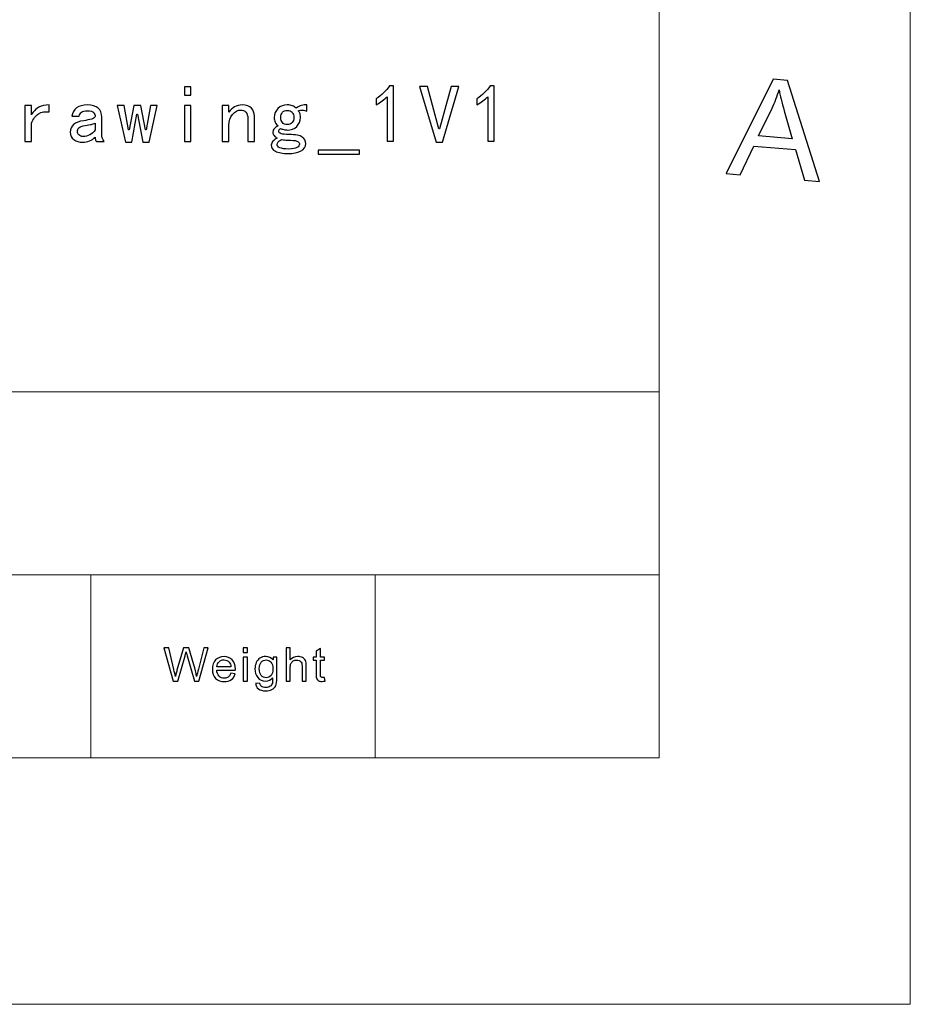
# Model space of a CAD drawing. Header units: millimetres. Extents: x -594 to 595, y -419 to 422.
# Tile 108 of 124: x 499 to 595, y -419 to -313. Entities that reach past the tile are written whole.
import ezdxf

# ---------------------------------------------------------------- set-up
doc = ezdxf.new("R2010")
doc.units = ezdxf.units.MM
doc.header["$MEASUREMENT"] = 0
doc.layers.add('layer 1', color=7, linetype='Continuous')

msp = doc.modelspace()

# ---------------------------------------------------------------- linework, layer by layer
at = {"layer": 'layer 1', "color": 1, "lineweight": 5}
for points in [[(595.1511, 421.7542), (595.1511, 421.7542), (595.1511, -419.2454), (595.1511, -419.2454)], [(595.1511, 421.7542), (595.1511, 421.7542), (595.1511, -419.2454), (595.1511, -419.2454)], [(595.1511, 421.7542), (595.1511, 421.7542), (595.1511, -419.2454), (595.1511, -419.2454)], [(595.1511, -419.2454), (595.1511, -419.2454), (-593.8483, -419.2454), (-593.8483, -419.2454)], [(595.1511, -419.2454), (595.1511, -419.2454), (-593.8483, -419.2454), (-593.8483, -419.2454)], [(595.1511, -419.2454), (595.1511, -419.2454), (-593.8483, -419.2454), (-593.8483, -419.2454)]]:
    msp.add_open_spline(points, degree=3, dxfattribs=at)
at = {"layer": 'layer 1', "color": 5, "lineweight": 9}
for points in [[(568.1284, 395.2242), (568.1284, 395.2242), (568.1284, -392.7155), (568.1284, -392.7155)], [(384.7014, -353.3664), (384.7014, -353.3664), (568.1284, -353.3664), (568.1284, -353.3664)], [(384.7014, -373.0409), (384.7014, -373.0409), (568.1284, -373.0409), (568.1284, -373.0409)], [(568.1284, -392.7155), (568.1284, -392.7155), (-566.8255, -392.7155), (-566.8255, -392.7155)]]:
    msp.add_open_spline(points, degree=3, dxfattribs=at)
at = {"layer": 'layer 1', "color": 1}
for points, knots in [([(575.3502, -329.8796), (575.3502, -329.8796), (580.3968, -319.7243), (580.3968, -319.7243), (580.3968, -319.7243), (580.3968, -319.7243), (581.9231, -319.8572), (581.9231, -319.8572), (581.9231, -319.8572), (581.9231, -319.8572), (585.3685, -330.7394), (585.3685, -330.7394), (585.3685, -330.7394), (585.3685, -330.7394), (583.7548, -330.6017), (583.7548, -330.6017), (583.7548, -330.6017), (583.7548, -330.6017), (582.7888, -327.3126), (582.7888, -327.3126), (582.7888, -327.3126), (582.7888, -327.3126), (578.3151, -326.9269), (578.3151, -326.9269), (578.3151, -326.9269), (578.3151, -326.9269), (576.8538, -330.0096), (576.8538, -330.0096), (576.8538, -330.0096), (576.8538, -330.0096), (575.3502, -329.8796), (575.3502, -329.8796)], [0, 0, 0, 0, 0.11111111, 0.11111111, 0.11111111, 0.11111111, 0.22222222, 0.22222222, 0.22222222, 0.22222222, 0.33333333, 0.33333333, 0.33333333, 0.33333333, 0.44444444, 0.44444444, 0.44444444, 0.44444444, 0.55555556, 0.55555556, 0.55555556, 0.55555556, 0.66666667, 0.66666667, 0.66666667, 0.66666667, 0.77777778, 0.77777778, 0.77777778, 0.77777778, 1, 1, 1, 1]), ([(575.3502, -329.8796), (575.3502, -329.8796), (580.3968, -319.7243), (580.3968, -319.7243), (580.3968, -319.7243), (580.3968, -319.7243), (581.9231, -319.8572), (581.9231, -319.8572), (581.9231, -319.8572), (581.9231, -319.8572), (585.3685, -330.7394), (585.3685, -330.7394), (585.3685, -330.7394), (585.3685, -330.7394), (583.7548, -330.6017), (583.7548, -330.6017), (583.7548, -330.6017), (583.7548, -330.6017), (582.7888, -327.3126), (582.7888, -327.3126), (582.7888, -327.3126), (582.7888, -327.3126), (578.3151, -326.9269), (578.3151, -326.9269), (578.3151, -326.9269), (578.3151, -326.9269), (576.8538, -330.0096), (576.8538, -330.0096), (576.8538, -330.0096), (576.8538, -330.0096), (575.3502, -329.8796), (575.3502, -329.8796)], [0, 0, 0, 0, 0.11111111, 0.11111111, 0.11111111, 0.11111111, 0.22222222, 0.22222222, 0.22222222, 0.22222222, 0.33333333, 0.33333333, 0.33333333, 0.33333333, 0.44444444, 0.44444444, 0.44444444, 0.44444444, 0.55555556, 0.55555556, 0.55555556, 0.55555556, 0.66666667, 0.66666667, 0.66666667, 0.66666667, 0.77777778, 0.77777778, 0.77777778, 0.77777778, 1, 1, 1, 1]), ([(575.3502, -329.8796), (575.3502, -329.8796), (580.3968, -319.7243), (580.3968, -319.7243), (580.3968, -319.7243), (580.3968, -319.7243), (581.9231, -319.8572), (581.9231, -319.8572), (581.9231, -319.8572), (581.9231, -319.8572), (585.3685, -330.7394), (585.3685, -330.7394), (585.3685, -330.7394), (585.3685, -330.7394), (583.7548, -330.6017), (583.7548, -330.6017), (583.7548, -330.6017), (583.7548, -330.6017), (582.7888, -327.3126), (582.7888, -327.3126), (582.7888, -327.3126), (582.7888, -327.3126), (578.3151, -326.9269), (578.3151, -326.9269), (578.3151, -326.9269), (578.3151, -326.9269), (576.8538, -330.0096), (576.8538, -330.0096), (576.8538, -330.0096), (576.8538, -330.0096), (575.3502, -329.8796), (575.3502, -329.8796)], [0, 0, 0, 0, 0.11111111, 0.11111111, 0.11111111, 0.11111111, 0.22222222, 0.22222222, 0.22222222, 0.22222222, 0.33333333, 0.33333333, 0.33333333, 0.33333333, 0.44444444, 0.44444444, 0.44444444, 0.44444444, 0.55555556, 0.55555556, 0.55555556, 0.55555556, 0.66666667, 0.66666667, 0.66666667, 0.66666667, 0.77777778, 0.77777778, 0.77777778, 0.77777778, 1, 1, 1, 1]), ([(578.8228, -325.8314), (578.8228, -325.8314), (582.451, -326.1408), (582.451, -326.1408), (582.451, -326.1408), (582.451, -326.1408), (581.5955, -323.1365), (581.5955, -323.1365), (581.5955, -323.1365), (581.3326, -322.2228), (581.145, -321.4734), (581.0299, -320.8913), (581.0299, -320.8913), (580.8322, -321.5544), (580.5818, -322.2056), (580.2741, -322.849), (580.2741, -322.849), (580.2741, -322.849), (578.8228, -325.8314), (578.8228, -325.8314)], [0, 0, 0, 0, 0.16666667, 0.16666667, 0.16666667, 0.16666667, 0.33333333, 0.33333333, 0.33333333, 0.33333333, 0.5, 0.5, 0.5, 0.5, 0.66666667, 0.66666667, 0.66666667, 0.66666667, 1, 1, 1, 1]), ([(578.8228, -325.8314), (578.8228, -325.8314), (582.451, -326.1408), (582.451, -326.1408), (582.451, -326.1408), (582.451, -326.1408), (581.5955, -323.1365), (581.5955, -323.1365), (581.5955, -323.1365), (581.3326, -322.2228), (581.145, -321.4734), (581.0299, -320.8913), (581.0299, -320.8913), (580.8322, -321.5544), (580.5818, -322.2056), (580.2741, -322.849), (580.2741, -322.849), (580.2741, -322.849), (578.8228, -325.8314), (578.8228, -325.8314)], [0, 0, 0, 0, 0.16666667, 0.16666667, 0.16666667, 0.16666667, 0.33333333, 0.33333333, 0.33333333, 0.33333333, 0.5, 0.5, 0.5, 0.5, 0.66666667, 0.66666667, 0.66666667, 0.66666667, 1, 1, 1, 1]), ([(578.8228, -325.8314), (578.8228, -325.8314), (582.451, -326.1408), (582.451, -326.1408), (582.451, -326.1408), (582.451, -326.1408), (581.5955, -323.1365), (581.5955, -323.1365), (581.5955, -323.1365), (581.3326, -322.2228), (581.145, -321.4734), (581.0299, -320.8913), (581.0299, -320.8913), (580.8322, -321.5544), (580.5818, -322.2056), (580.2741, -322.849), (580.2741, -322.849), (580.2741, -322.849), (578.8228, -325.8314), (578.8228, -325.8314)], [0, 0, 0, 0, 0.16666667, 0.16666667, 0.16666667, 0.16666667, 0.33333333, 0.33333333, 0.33333333, 0.33333333, 0.5, 0.5, 0.5, 0.5, 0.66666667, 0.66666667, 0.66666667, 0.66666667, 1, 1, 1, 1])]:
    msp.add_open_spline(points, degree=3, knots=knots, dxfattribs=at)
at = {"layer": 'layer 1', "color": 250}
for points, knots in [([(517.7486, -321.4622), (517.7486, -321.4622), (517.0431, -321.4622), (517.0431, -321.4622), (517.0431, -321.4622), (517.0431, -321.4622), (517.0431, -320.5612), (517.0431, -320.5612), (517.0431, -320.5612), (517.0431, -320.5612), (517.7486, -320.5612), (517.7486, -320.5612), (517.7486, -320.5612), (517.7486, -320.5612), (517.7486, -321.4622), (517.7486, -321.4622)], [0, 0, 0, 0, 0.2, 0.2, 0.2, 0.2, 0.4, 0.4, 0.4, 0.4, 0.6, 0.6, 0.6, 0.6, 1, 1, 1, 1]), ([(538.8483, -321.635), (538.5414, -321.9348), (538.1548, -322.2228), (537.6839, -322.5005), (537.6839, -322.5005), (537.6839, -322.5005), (537.6839, -321.8432), (537.6839, -321.8432), (537.6839, -321.8432), (538.2721, -321.4503), (538.7536, -320.988), (539.1296, -320.4578), (539.1296, -320.4578), (539.1296, -320.4578), (539.5524, -320.4578), (539.5524, -320.4578), (539.5524, -320.4578), (539.5524, -320.4578), (539.5524, -326.4116), (539.5524, -326.4116), (539.5524, -326.4116), (539.5524, -326.4116), (538.8483, -326.4116), (538.8483, -326.4116), (538.8483, -326.4116), (538.8483, -326.4116), (538.8483, -321.635), (538.8483, -321.635)], [0, 0, 0, 0, 0.125, 0.125, 0.125, 0.125, 0.25, 0.25, 0.25, 0.25, 0.375, 0.375, 0.375, 0.375, 0.5, 0.5, 0.5, 0.5, 0.625, 0.625, 0.625, 0.625, 0.75, 0.75, 0.75, 0.75, 1, 1, 1, 1]), ([(546.5902, -320.5272), (546.5902, -320.5272), (544.8284, -326.5165), (544.8284, -326.5165), (544.8284, -326.5165), (544.8284, -326.5165), (544.1229, -326.5165), (544.1229, -326.5165), (544.1229, -326.5165), (544.1229, -326.5165), (542.3596, -320.5272), (542.3596, -320.5272), (542.3596, -320.5272), (542.3596, -320.5272), (543.2051, -320.5272), (543.2051, -320.5272), (543.2051, -320.5272), (543.2051, -320.5272), (544.4403, -325.0616), (544.4403, -325.0616), (544.4403, -325.0616), (544.4403, -325.0616), (544.5111, -325.0616), (544.5111, -325.0616), (544.5111, -325.0616), (544.5111, -325.0616), (545.7447, -320.5272), (545.7447, -320.5272), (545.7447, -320.5272), (545.7447, -320.5272), (546.5902, -320.5272), (546.5902, -320.5272)], [0, 0, 0, 0, 0.11111111, 0.11111111, 0.11111111, 0.11111111, 0.22222222, 0.22222222, 0.22222222, 0.22222222, 0.33333333, 0.33333333, 0.33333333, 0.33333333, 0.44444444, 0.44444444, 0.44444444, 0.44444444, 0.55555556, 0.55555556, 0.55555556, 0.55555556, 0.66666667, 0.66666667, 0.66666667, 0.66666667, 0.77777778, 0.77777778, 0.77777778, 0.77777778, 1, 1, 1, 1]), ([(549.6802, -321.635), (549.3733, -321.9348), (548.9867, -322.2228), (548.5158, -322.5005), (548.5158, -322.5005), (548.5158, -322.5005), (548.5158, -321.8432), (548.5158, -321.8432), (548.5158, -321.8432), (549.104, -321.4503), (549.5855, -320.988), (549.9615, -320.4578), (549.9615, -320.4578), (549.9615, -320.4578), (550.3844, -320.4578), (550.3844, -320.4578), (550.3844, -320.4578), (550.3844, -320.4578), (550.3844, -326.4116), (550.3844, -326.4116), (550.3844, -326.4116), (550.3844, -326.4116), (549.6802, -326.4116), (549.6802, -326.4116), (549.6802, -326.4116), (549.6802, -326.4116), (549.6802, -321.635), (549.6802, -321.635)], [0, 0, 0, 0, 0.125, 0.125, 0.125, 0.125, 0.25, 0.25, 0.25, 0.25, 0.375, 0.375, 0.375, 0.375, 0.5, 0.5, 0.5, 0.5, 0.625, 0.625, 0.625, 0.625, 0.75, 0.75, 0.75, 0.75, 1, 1, 1, 1]), ([(502.4877, -323.2626), (502.0409, -323.1932), (501.6648, -323.2567), (501.3594, -323.4517), (501.3594, -323.4517), (501.0539, -323.6481), (500.7952, -323.9893), (500.583, -324.4738), (500.583, -324.4738), (500.583, -324.4738), (500.583, -326.4471), (500.583, -326.4471), (500.583, -326.4471), (500.583, -326.4471), (499.8775, -326.4471), (499.8775, -326.4471), (499.8775, -326.4471), (499.8775, -326.4471), (499.8775, -322.5699), (499.8775, -322.5699), (499.8775, -322.5699), (499.8775, -322.5699), (500.583, -322.5699), (500.583, -322.5699), (500.583, -322.5699), (500.583, -322.5699), (500.583, -323.5728), (500.583, -323.5728), (500.583, -323.5728), (500.7952, -323.2036), (501.0599, -322.9333), (501.3759, -322.7605), (501.3759, -322.7605), (501.6934, -322.5876), (502.065, -322.5005), (502.4877, -322.5005), (502.4877, -322.5005), (502.4877, -322.5005), (502.4877, -323.2626), (502.4877, -323.2626)], [0, 0, 0, 0, 0.09090909, 0.09090909, 0.09090909, 0.09090909, 0.18181818, 0.18181818, 0.18181818, 0.18181818, 0.27272727, 0.27272727, 0.27272727, 0.27272727, 0.36363636, 0.36363636, 0.36363636, 0.36363636, 0.45454545, 0.45454545, 0.45454545, 0.45454545, 0.54545455, 0.54545455, 0.54545455, 0.54545455, 0.63636364, 0.63636364, 0.63636364, 0.63636364, 0.72727273, 0.72727273, 0.72727273, 0.72727273, 0.81818182, 0.81818182, 0.81818182, 0.81818182, 1, 1, 1, 1]), ([(508.4318, -326.4471), (508.4318, -326.4471), (507.5862, -326.4471), (507.5862, -326.4471), (507.5862, -326.4471), (507.5396, -326.4013), (507.5034, -326.3378), (507.4809, -326.2566), (507.4809, -326.2566), (507.4569, -326.1753), (507.4448, -326.0778), (507.4448, -325.9626), (507.4448, -325.9626), (507.2808, -326.1473), (507.0807, -326.2846), (506.846, -326.3777), (506.846, -326.3777), (506.6098, -326.4692), (506.3631, -326.5165), (506.1043, -326.5165), (506.1043, -326.5165), (505.7283, -326.5165), (505.4123, -326.4235), (505.1535, -326.2388), (505.1535, -326.2388), (504.8948, -326.0542), (504.7654, -325.7883), (504.7654, -325.4427), (504.7654, -325.4427), (504.7654, -325.0971), (504.8827, -324.8194), (505.1174, -324.6126), (505.1174, -324.6126), (505.3521, -324.4044), (505.7177, -324.2655), (506.2112, -324.1961), (506.2112, -324.1961), (506.5406, -324.1503), (506.828, -324.0927), (507.0747, -324.0233), (507.0747, -324.0233), (507.3214, -323.9539), (507.4448, -323.8623), (507.4448, -323.7471), (507.4448, -323.7471), (507.4448, -323.6083), (507.3921, -323.4694), (507.2869, -323.3306), (507.2869, -323.3306), (507.18, -323.1932), (506.9514, -323.1238), (506.5993, -323.1238), (506.5993, -323.1238), (506.3165, -323.1238), (506.1103, -323.1755), (505.981, -323.2789), (505.981, -323.2789), (505.8516, -323.3838), (505.7643, -323.527), (505.7177, -323.7117), (505.7177, -323.7117), (505.7177, -323.7117), (504.9414, -323.7117), (504.9414, -323.7117), (504.9414, -323.7117), (504.9881, -323.3424), (505.1595, -323.0485), (505.4529, -322.8299), (505.4529, -322.8299), (505.7463, -322.6098), (506.1284, -322.5005), (506.5993, -322.5005), (506.5993, -322.5005), (507.1153, -322.5005), (507.5034, -322.6157), (507.7622, -322.8461), (507.7622, -322.8461), (508.021, -323.078), (508.1504, -323.4), (508.1504, -323.8165), (508.1504, -323.8165), (508.1504, -323.8165), (508.1504, -325.7204), (508.1504, -325.7204), (508.1504, -325.7204), (508.1504, -325.8578), (508.1729, -325.9848), (508.2211, -326.1), (508.2211, -326.1), (508.2678, -326.2167), (508.3385, -326.3319), (508.4318, -326.4471)], [0, 0, 0, 0, 0.04166667, 0.04166667, 0.04166667, 0.04166667, 0.08333333, 0.08333333, 0.08333333, 0.08333333, 0.125, 0.125, 0.125, 0.125, 0.16666667, 0.16666667, 0.16666667, 0.16666667, 0.20833333, 0.20833333, 0.20833333, 0.20833333, 0.25, 0.25, 0.25, 0.25, 0.29166667, 0.29166667, 0.29166667, 0.29166667, 0.33333333, 0.33333333, 0.33333333, 0.33333333, 0.375, 0.375, 0.375, 0.375, 0.41666667, 0.41666667, 0.41666667, 0.41666667, 0.45833333, 0.45833333, 0.45833333, 0.45833333, 0.5, 0.5, 0.5, 0.5, 0.54166667, 0.54166667, 0.54166667, 0.54166667, 0.58333333, 0.58333333, 0.58333333, 0.58333333, 0.625, 0.625, 0.625, 0.625, 0.66666667, 0.66666667, 0.66666667, 0.66666667, 0.70833333, 0.70833333, 0.70833333, 0.70833333, 0.75, 0.75, 0.75, 0.75, 0.79166667, 0.79166667, 0.79166667, 0.79166667, 0.83333333, 0.83333333, 0.83333333, 0.83333333, 0.875, 0.875, 0.875, 0.875, 0.91666667, 0.91666667, 0.91666667, 0.91666667, 1, 1, 1, 1]), ([(514.1305, -322.5699), (514.1305, -322.5699), (513.2489, -326.5165), (513.2489, -326.5165), (513.2489, -326.5165), (513.2489, -326.5165), (512.5794, -326.5165), (512.5794, -326.5165), (512.5794, -326.5165), (512.5794, -326.5165), (512.0153, -323.5049), (512.0153, -323.5049), (512.0153, -323.5049), (512.0153, -323.5049), (511.9445, -323.5049), (511.9445, -323.5049), (511.9445, -323.5049), (511.9445, -323.5049), (511.3804, -326.5165), (511.3804, -326.5165), (511.3804, -326.5165), (511.3804, -326.5165), (510.7094, -326.5165), (510.7094, -326.5165), (510.7094, -326.5165), (510.7094, -326.5165), (509.8278, -322.5699), (509.8278, -322.5699), (509.8278, -322.5699), (509.8278, -322.5699), (510.5694, -322.5699), (510.5694, -322.5699), (510.5694, -322.5699), (510.5694, -322.5699), (511.0269, -325.1665), (511.0269, -325.1665), (511.0269, -325.1665), (511.0269, -325.1665), (511.0976, -325.1665), (511.0976, -325.1665), (511.0976, -325.1665), (511.0976, -325.1665), (511.591, -322.5699), (511.591, -322.5699), (511.591, -322.5699), (511.591, -322.5699), (512.3673, -322.5699), (512.3673, -322.5699), (512.3673, -322.5699), (512.3673, -322.5699), (512.8607, -325.1665), (512.8607, -325.1665), (512.8607, -325.1665), (512.8607, -325.1665), (512.9315, -325.1665), (512.9315, -325.1665), (512.9315, -325.1665), (512.9315, -325.1665), (513.3903, -322.5699), (513.3903, -322.5699), (513.3903, -322.5699), (513.3903, -322.5699), (514.1305, -322.5699), (514.1305, -322.5699)], [0, 0, 0, 0, 0.05882353, 0.05882353, 0.05882353, 0.05882353, 0.11764706, 0.11764706, 0.11764706, 0.11764706, 0.17647059, 0.17647059, 0.17647059, 0.17647059, 0.23529412, 0.23529412, 0.23529412, 0.23529412, 0.29411765, 0.29411765, 0.29411765, 0.29411765, 0.35294118, 0.35294118, 0.35294118, 0.35294118, 0.41176471, 0.41176471, 0.41176471, 0.41176471, 0.47058824, 0.47058824, 0.47058824, 0.47058824, 0.52941176, 0.52941176, 0.52941176, 0.52941176, 0.58823529, 0.58823529, 0.58823529, 0.58823529, 0.64705882, 0.64705882, 0.64705882, 0.64705882, 0.70588235, 0.70588235, 0.70588235, 0.70588235, 0.76470588, 0.76470588, 0.76470588, 0.76470588, 0.82352941, 0.82352941, 0.82352941, 0.82352941, 0.88235294, 0.88235294, 0.88235294, 0.88235294, 1, 1, 1, 1]), ([(517.7486, -326.4471), (517.7486, -326.4471), (517.0431, -326.4471), (517.0431, -326.4471), (517.0431, -326.4471), (517.0431, -326.4471), (517.0431, -322.5699), (517.0431, -322.5699), (517.0431, -322.5699), (517.0431, -322.5699), (517.7486, -322.5699), (517.7486, -322.5699), (517.7486, -322.5699), (517.7486, -322.5699), (517.7486, -326.4471), (517.7486, -326.4471)], [0, 0, 0, 0, 0.2, 0.2, 0.2, 0.2, 0.4, 0.4, 0.4, 0.4, 0.6, 0.6, 0.6, 0.6, 1, 1, 1, 1]), ([(524.5743, -326.4471), (524.5743, -326.4471), (523.8686, -326.4471), (523.8686, -326.4471), (523.8686, -326.4471), (523.8686, -326.4471), (523.8686, -323.9539), (523.8686, -323.9539), (523.8686, -323.9539), (523.8686, -323.6777), (523.798, -323.4576), (523.6581, -323.2966), (523.6581, -323.2966), (523.5166, -323.1356), (523.3286, -323.0544), (523.0939, -323.0544), (523.0939, -323.0544), (522.7884, -323.0544), (522.4997, -323.2095), (522.2288, -323.5211), (522.2288, -323.5211), (521.9595, -323.8328), (521.8242, -324.2197), (521.8242, -324.6806), (521.8242, -324.6806), (521.8242, -324.6806), (521.8242, -326.4471), (521.8242, -326.4471), (521.8242, -326.4471), (521.8242, -326.4471), (521.1186, -326.4471), (521.1186, -326.4471), (521.1186, -326.4471), (521.1186, -326.4471), (521.1186, -322.5699), (521.1186, -322.5699), (521.1186, -322.5699), (521.1186, -322.5699), (521.8242, -322.5699), (521.8242, -322.5699), (521.8242, -322.5699), (521.8242, -322.5699), (521.8242, -323.2966), (521.8242, -323.2966), (521.8242, -323.2966), (522.0122, -323.0426), (522.2184, -322.8461), (522.441, -322.7088), (522.441, -322.7088), (522.6637, -322.5699), (522.9524, -322.5005), (523.3046, -322.5005), (523.3046, -322.5005), (523.7288, -322.5005), (524.0448, -322.6157), (524.2568, -322.8461), (524.2568, -322.8461), (524.469, -323.078), (524.5743, -323.366), (524.5743, -323.7117), (524.5743, -323.7117), (524.5743, -323.7117), (524.5743, -326.4471), (524.5743, -326.4471)], [0, 0, 0, 0, 0.05882353, 0.05882353, 0.05882353, 0.05882353, 0.11764706, 0.11764706, 0.11764706, 0.11764706, 0.17647059, 0.17647059, 0.17647059, 0.17647059, 0.23529412, 0.23529412, 0.23529412, 0.23529412, 0.29411765, 0.29411765, 0.29411765, 0.29411765, 0.35294118, 0.35294118, 0.35294118, 0.35294118, 0.41176471, 0.41176471, 0.41176471, 0.41176471, 0.47058824, 0.47058824, 0.47058824, 0.47058824, 0.52941176, 0.52941176, 0.52941176, 0.52941176, 0.58823529, 0.58823529, 0.58823529, 0.58823529, 0.64705882, 0.64705882, 0.64705882, 0.64705882, 0.70588235, 0.70588235, 0.70588235, 0.70588235, 0.76470588, 0.76470588, 0.76470588, 0.76470588, 0.82352941, 0.82352941, 0.82352941, 0.82352941, 0.88235294, 0.88235294, 0.88235294, 0.88235294, 1, 1, 1, 1]), ([(530.237, -323.1578), (530.073, -323.112), (529.9135, -323.0824), (529.7616, -323.0721), (529.7616, -323.0721), (529.6081, -323.0603), (529.4501, -323.078), (529.2846, -323.1238), (529.2846, -323.1238), (529.3554, -323.1932), (529.4141, -323.2789), (529.4607, -323.3838), (529.4607, -323.3838), (529.5088, -323.4871), (529.5314, -323.6422), (529.5314, -323.8505), (529.5314, -323.8505), (529.5314, -324.2434), (529.3959, -324.5654), (529.1267, -324.8194), (529.1267, -324.8194), (528.8559, -325.0735), (528.5204, -325.2005), (528.1217, -325.2005), (528.1217, -325.2005), (528.027, -325.2005), (527.9035, -325.1828), (527.7517, -325.1488), (527.7517, -325.1488), (527.5982, -325.1133), (527.4748, -325.0735), (527.3815, -325.0277), (527.3815, -325.0277), (527.3108, -325.0735), (527.2642, -325.1193), (527.2401, -325.1665), (527.2401, -325.1665), (527.216, -325.2123), (527.204, -325.2699), (527.204, -325.3393), (527.204, -325.3393), (527.204, -325.4545), (527.2868, -325.5417), (527.4522, -325.5993), (527.4522, -325.5993), (527.6162, -325.6569), (527.9096, -325.6849), (528.3323, -325.6849), (528.3323, -325.6849), (529.0154, -325.6849), (529.4787, -325.778), (529.7254, -325.9626), (529.7254, -325.9626), (529.9721, -326.1473), (530.0956, -326.3777), (530.0956, -326.6539), (530.0956, -326.6539), (530.0956, -327.0231), (529.9135, -327.2949), (529.5494, -327.4677), (529.5494, -327.4677), (529.1854, -327.6405), (528.7566, -327.7277), (528.2632, -327.7277), (528.2632, -327.7277), (527.6283, -327.7277), (527.1573, -327.6464), (526.8519, -327.4854), (526.8519, -327.4854), (526.5466, -327.3244), (526.3931, -327.1044), (526.3931, -326.8282), (526.3931, -326.8282), (526.3931, -326.6893), (526.4517, -326.5505), (526.5706, -326.4116), (526.5706, -326.4116), (526.688, -326.2743), (526.8399, -326.1576), (527.028, -326.066), (527.028, -326.066), (526.8881, -325.9966), (526.7752, -325.9109), (526.694, -325.8061), (526.694, -325.8061), (526.6113, -325.7027), (526.5706, -325.5697), (526.5706, -325.4087), (526.5706, -325.4087), (526.5706, -325.2699), (526.6233, -325.1488), (526.7286, -325.0454), (526.7286, -325.0454), (526.8339, -324.9405), (526.9573, -324.8549), (527.0986, -324.7854), (527.0986, -324.7854), (526.9813, -324.6702), (526.8881, -324.5314), (526.8173, -324.3704), (526.8173, -324.3704), (526.7466, -324.2079), (526.7106, -324.0351), (526.7106, -323.8505), (526.7106, -323.8505), (526.7106, -323.4576), (526.8459, -323.1356), (527.1168, -322.8816), (527.1168, -322.8816), (527.3875, -322.6275), (527.7215, -322.5005), (528.1217, -322.5005), (528.1217, -322.5005), (528.3323, -322.5005), (528.5159, -322.5286), (528.6679, -322.5876), (528.6679, -322.5876), (528.8213, -322.6452), (528.9567, -322.7309), (529.0741, -322.8461), (529.0741, -322.8461), (529.2621, -322.7088), (529.4501, -322.6098), (529.6382, -322.5522), (529.6382, -322.5522), (529.8263, -322.4946), (530.0248, -322.4769), (530.237, -322.5005), (530.237, -322.5005), (530.237, -322.5005), (530.237, -323.1578), (530.237, -323.1578)], [0, 0, 0, 0, 0.02941176, 0.02941176, 0.02941176, 0.02941176, 0.05882353, 0.05882353, 0.05882353, 0.05882353, 0.08823529, 0.08823529, 0.08823529, 0.08823529, 0.11764706, 0.11764706, 0.11764706, 0.11764706, 0.14705882, 0.14705882, 0.14705882, 0.14705882, 0.17647059, 0.17647059, 0.17647059, 0.17647059, 0.20588235, 0.20588235, 0.20588235, 0.20588235, 0.23529412, 0.23529412, 0.23529412, 0.23529412, 0.26470588, 0.26470588, 0.26470588, 0.26470588, 0.29411765, 0.29411765, 0.29411765, 0.29411765, 0.32352941, 0.32352941, 0.32352941, 0.32352941, 0.35294118, 0.35294118, 0.35294118, 0.35294118, 0.38235294, 0.38235294, 0.38235294, 0.38235294, 0.41176471, 0.41176471, 0.41176471, 0.41176471, 0.44117647, 0.44117647, 0.44117647, 0.44117647, 0.47058824, 0.47058824, 0.47058824, 0.47058824, 0.5, 0.5, 0.5, 0.5, 0.52941176, 0.52941176, 0.52941176, 0.52941176, 0.55882353, 0.55882353, 0.55882353, 0.55882353, 0.58823529, 0.58823529, 0.58823529, 0.58823529, 0.61764706, 0.61764706, 0.61764706, 0.61764706, 0.64705882, 0.64705882, 0.64705882, 0.64705882, 0.67647059, 0.67647059, 0.67647059, 0.67647059, 0.70588235, 0.70588235, 0.70588235, 0.70588235, 0.73529412, 0.73529412, 0.73529412, 0.73529412, 0.76470588, 0.76470588, 0.76470588, 0.76470588, 0.79411765, 0.79411765, 0.79411765, 0.79411765, 0.82352941, 0.82352941, 0.82352941, 0.82352941, 0.85294118, 0.85294118, 0.85294118, 0.85294118, 0.88235294, 0.88235294, 0.88235294, 0.88235294, 0.91176471, 0.91176471, 0.91176471, 0.91176471, 0.94117647, 0.94117647, 0.94117647, 0.94117647, 1, 1, 1, 1]), ([(528.8273, -323.8505), (528.8273, -323.6201), (528.7686, -323.4355), (528.6497, -323.2966), (528.6497, -323.2966), (528.5324, -323.1578), (528.3564, -323.0884), (528.1217, -323.0884), (528.1217, -323.0884), (527.887, -323.0884), (527.7095, -323.1578), (527.5921, -323.2966), (527.5921, -323.2966), (527.4748, -323.4355), (527.4161, -323.6201), (527.4161, -323.8505), (527.4161, -323.8505), (527.4161, -324.0809), (527.4748, -324.2655), (527.5921, -324.4044), (527.5921, -324.4044), (527.7095, -324.5432), (527.887, -324.6126), (528.1217, -324.6126), (528.1217, -324.6126), (528.3564, -324.6126), (528.5324, -324.5432), (528.6497, -324.4044), (528.6497, -324.4044), (528.7686, -324.2655), (528.8273, -324.0809), (528.8273, -323.8505)], [0, 0, 0, 0, 0.11111111, 0.11111111, 0.11111111, 0.11111111, 0.22222222, 0.22222222, 0.22222222, 0.22222222, 0.33333333, 0.33333333, 0.33333333, 0.33333333, 0.44444444, 0.44444444, 0.44444444, 0.44444444, 0.55555556, 0.55555556, 0.55555556, 0.55555556, 0.66666667, 0.66666667, 0.66666667, 0.66666667, 0.77777778, 0.77777778, 0.77777778, 0.77777778, 1, 1, 1, 1]), ([(507.4448, -325.1665), (507.4448, -325.1665), (507.4448, -324.4738), (507.4448, -324.4738), (507.4448, -324.4738), (507.3034, -324.5196), (507.168, -324.5595), (507.0401, -324.5949), (507.0401, -324.5949), (506.9107, -324.6289), (506.6925, -324.6702), (506.3872, -324.716), (506.3872, -324.716), (506.0352, -324.7618), (505.805, -324.843), (505.6996, -324.9583), (505.6996, -324.9583), (505.5943, -325.0735), (505.5401, -325.2123), (505.5401, -325.3733), (505.5401, -325.3733), (505.5401, -325.5121), (505.5943, -325.6333), (505.6996, -325.7366), (505.6996, -325.7366), (505.805, -325.8415), (505.9645, -325.8932), (506.175, -325.8932), (506.175, -325.8932), (506.3872, -325.8932), (506.6158, -325.8356), (506.8625, -325.7204), (506.8625, -325.7204), (507.1093, -325.6037), (507.3034, -325.4191), (507.4448, -325.1665)], [0, 0, 0, 0, 0.1, 0.1, 0.1, 0.1, 0.2, 0.2, 0.2, 0.2, 0.3, 0.3, 0.3, 0.3, 0.4, 0.4, 0.4, 0.4, 0.5, 0.5, 0.5, 0.5, 0.6, 0.6, 0.6, 0.6, 0.7, 0.7, 0.7, 0.7, 0.8, 0.8, 0.8, 0.8, 1, 1, 1, 1]), ([(529.4261, -326.7233), (529.4261, -326.6317), (529.3734, -326.5387), (529.2681, -326.4471), (529.2681, -326.4471), (529.1613, -326.354), (528.8965, -326.3082), (528.4737, -326.3082), (528.4737, -326.3082), (528.3805, -326.3082), (528.2511, -326.3023), (528.0856, -326.2905), (528.0856, -326.2905), (527.9217, -326.2802), (527.7335, -326.2625), (527.5215, -326.2388), (527.5215, -326.2388), (527.3334, -326.3082), (527.204, -326.3895), (527.1348, -326.4811), (527.1348, -326.4811), (527.0641, -326.5741), (527.028, -326.6657), (527.028, -326.7587), (527.028, -326.7587), (527.028, -326.8961), (527.1228, -327.0128), (527.3108, -327.1044), (527.3108, -327.1044), (527.4988, -327.1974), (527.8283, -327.2432), (528.2977, -327.2432), (528.2977, -327.2432), (528.6979, -327.2432), (528.9852, -327.1915), (529.1613, -327.0866), (529.1613, -327.0866), (529.3373, -326.9832), (529.4261, -326.8621), (529.4261, -326.7233)], [0, 0, 0, 0, 0.09090909, 0.09090909, 0.09090909, 0.09090909, 0.18181818, 0.18181818, 0.18181818, 0.18181818, 0.27272727, 0.27272727, 0.27272727, 0.27272727, 0.36363636, 0.36363636, 0.36363636, 0.36363636, 0.45454545, 0.45454545, 0.45454545, 0.45454545, 0.54545455, 0.54545455, 0.54545455, 0.54545455, 0.63636364, 0.63636364, 0.63636364, 0.63636364, 0.72727273, 0.72727273, 0.72727273, 0.72727273, 0.81818182, 0.81818182, 0.81818182, 0.81818182, 1, 1, 1, 1]), ([(535.8996, -327.7971), (535.8996, -327.7971), (531.457, -327.7971), (531.457, -327.7971), (531.457, -327.7971), (531.457, -327.7971), (531.457, -327.382), (531.457, -327.382), (531.457, -327.382), (531.457, -327.382), (535.8996, -327.382), (535.8996, -327.382), (535.8996, -327.382), (535.8996, -327.382), (535.8996, -327.7971), (535.8996, -327.7971)], [0, 0, 0, 0, 0.2, 0.2, 0.2, 0.2, 0.4, 0.4, 0.4, 0.4, 0.6, 0.6, 0.6, 0.6, 1, 1, 1, 1])]:
    msp.add_open_spline(points, degree=3, knots=knots, dxfattribs=at)
at = {"layer": 'layer 1', "lineweight": 9}
for points in [[(506.9861, -373.0409), (506.9861, -373.0409), (506.9861, -392.7155), (506.9861, -392.7155)], [(537.5572, -373.0409), (537.5572, -373.0409), (537.5572, -392.7155), (537.5572, -392.7155)]]:
    msp.add_open_spline(points, degree=3, dxfattribs=at)
at = {"layer": 'layer 1'}
for points, knots in [([(515.8267, -384.477), (515.8267, -384.477), (514.851, -380.9078), (514.851, -380.9078), (514.851, -380.9078), (514.851, -380.9078), (515.3599, -380.9078), (515.3599, -380.9078), (515.3599, -380.9078), (515.3599, -380.9078), (515.9154, -383.2482), (515.9154, -383.2482), (515.9154, -383.2482), (515.9759, -383.4933), (516.0293, -383.7367), (516.075, -383.9777), (516.075, -383.9777), (516.1725, -383.5972), (516.2295, -383.3778), (516.2458, -383.3197), (516.2458, -383.3197), (516.2458, -383.3197), (516.9464, -380.9078), (516.9464, -380.9078), (516.9464, -380.9078), (516.9464, -380.9078), (517.5373, -380.9078), (517.5373, -380.9078), (517.5373, -380.9078), (517.5373, -380.9078), (518.0687, -382.7148), (518.0687, -382.7148), (518.0687, -382.7148), (518.1989, -383.1635), (518.2955, -383.5847), (518.3576, -383.9777), (518.3576, -383.9777), (518.4067, -383.7525), (518.4698, -383.4941), (518.5465, -383.2025), (518.5465, -383.2025), (518.5465, -383.2025), (519.1253, -380.9078), (519.1253, -380.9078), (519.1253, -380.9078), (519.1253, -380.9078), (519.6179, -380.9078), (519.6179, -380.9078), (519.6179, -380.9078), (519.6179, -380.9078), (518.6035, -384.477), (518.6035, -384.477), (518.6035, -384.477), (518.6035, -384.477), (518.1264, -384.477), (518.1264, -384.477), (518.1264, -384.477), (518.1264, -384.477), (517.3492, -381.7577), (517.3492, -381.7577), (517.3492, -381.7577), (517.2836, -381.5301), (517.2439, -381.3905), (517.2293, -381.339), (517.2293, -381.339), (517.187, -381.5018), (517.149, -381.6414), (517.1162, -381.7569), (517.1162, -381.7569), (517.1162, -381.7569), (516.3391, -384.477), (516.3391, -384.477), (516.3391, -384.477), (516.3391, -384.477), (515.8267, -384.477), (515.8267, -384.477)], [0, 0, 0, 0, 0.05, 0.05, 0.05, 0.05, 0.1, 0.1, 0.1, 0.1, 0.15, 0.15, 0.15, 0.15, 0.2, 0.2, 0.2, 0.2, 0.25, 0.25, 0.25, 0.25, 0.3, 0.3, 0.3, 0.3, 0.35, 0.35, 0.35, 0.35, 0.4, 0.4, 0.4, 0.4, 0.45, 0.45, 0.45, 0.45, 0.5, 0.5, 0.5, 0.5, 0.55, 0.55, 0.55, 0.55, 0.6, 0.6, 0.6, 0.6, 0.65, 0.65, 0.65, 0.65, 0.7, 0.7, 0.7, 0.7, 0.75, 0.75, 0.75, 0.75, 0.8, 0.8, 0.8, 0.8, 0.85, 0.85, 0.85, 0.85, 0.9, 0.9, 0.9, 0.9, 1, 1, 1, 1]), ([(523.3762, -381.4063), (523.3762, -381.4063), (523.3762, -380.9078), (523.3762, -380.9078), (523.3762, -380.9078), (523.3762, -380.9078), (523.8317, -380.9078), (523.8317, -380.9078), (523.8317, -380.9078), (523.8317, -380.9078), (523.8317, -381.4063), (523.8317, -381.4063), (523.8317, -381.4063), (523.8317, -381.4063), (523.3762, -381.4063), (523.3762, -381.4063)], [0, 0, 0, 0, 0.2, 0.2, 0.2, 0.2, 0.4, 0.4, 0.4, 0.4, 0.6, 0.6, 0.6, 0.6, 1, 1, 1, 1]), ([(527.98, -384.477), (527.98, -384.477), (527.98, -380.9078), (527.98, -380.9078), (527.98, -380.9078), (527.98, -380.9078), (528.4355, -380.9078), (528.4355, -380.9078), (528.4355, -380.9078), (528.4355, -380.9078), (528.4355, -382.1923), (528.4355, -382.1923), (528.4355, -382.1923), (528.6468, -381.9538), (528.9133, -381.835), (529.236, -381.835), (529.236, -381.835), (529.4335, -381.835), (529.6052, -381.8724), (529.7518, -381.948), (529.7518, -381.948), (529.8976, -382.0236), (530.0019, -382.1275), (530.065, -382.2604), (530.065, -382.2604), (530.1279, -382.3933), (530.1589, -382.5869), (530.1589, -382.8395), (530.1589, -382.8395), (530.1589, -382.8395), (530.1589, -384.477), (530.1589, -384.477), (530.1589, -384.477), (530.1589, -384.477), (529.7035, -384.477), (529.7035, -384.477), (529.7035, -384.477), (529.7035, -384.477), (529.7035, -382.8411), (529.7035, -382.8411), (529.7035, -382.8411), (529.7035, -382.6226), (529.6543, -382.4631), (529.5568, -382.3634), (529.5568, -382.3634), (529.4585, -382.2637), (529.3205, -382.2139), (529.1411, -382.2139), (529.1411, -382.2139), (529.0074, -382.2139), (528.8814, -382.2471), (528.7632, -382.3144), (528.7632, -382.3144), (528.6451, -382.3817), (528.5614, -382.4731), (528.5105, -382.5886), (528.5105, -382.5886), (528.4605, -382.7032), (528.4355, -382.8619), (528.4355, -383.0646), (528.4355, -383.0646), (528.4355, -383.0646), (528.4355, -384.477), (528.4355, -384.477), (528.4355, -384.477), (528.4355, -384.477), (527.98, -384.477), (527.98, -384.477)], [0, 0, 0, 0, 0.05555556, 0.05555556, 0.05555556, 0.05555556, 0.11111111, 0.11111111, 0.11111111, 0.11111111, 0.16666667, 0.16666667, 0.16666667, 0.16666667, 0.22222222, 0.22222222, 0.22222222, 0.22222222, 0.27777778, 0.27777778, 0.27777778, 0.27777778, 0.33333333, 0.33333333, 0.33333333, 0.33333333, 0.38888889, 0.38888889, 0.38888889, 0.38888889, 0.44444444, 0.44444444, 0.44444444, 0.44444444, 0.5, 0.5, 0.5, 0.5, 0.55555556, 0.55555556, 0.55555556, 0.55555556, 0.61111111, 0.61111111, 0.61111111, 0.61111111, 0.66666667, 0.66666667, 0.66666667, 0.66666667, 0.72222222, 0.72222222, 0.72222222, 0.72222222, 0.77777778, 0.77777778, 0.77777778, 0.77777778, 0.83333333, 0.83333333, 0.83333333, 0.83333333, 0.88888889, 0.88888889, 0.88888889, 0.88888889, 1, 1, 1, 1]), ([(532.1347, -384.0857), (532.1347, -384.0857), (532.1968, -384.4728), (532.1968, -384.4728), (532.1968, -384.4728), (532.0692, -384.4986), (531.9545, -384.5119), (531.8544, -384.5119), (531.8544, -384.5119), (531.6896, -384.5119), (531.562, -384.487), (531.4705, -384.4363), (531.4705, -384.4363), (531.38, -384.3856), (531.3161, -384.32), (531.2789, -384.2377), (531.2789, -384.2377), (531.2419, -384.1555), (531.2238, -383.9827), (531.2238, -383.7193), (531.2238, -383.7193), (531.2238, -383.7193), (531.2238, -382.2288), (531.2238, -382.2288), (531.2238, -382.2288), (531.2238, -382.2288), (530.8874, -382.2288), (530.8874, -382.2288), (530.8874, -382.2288), (530.8874, -382.2288), (530.8874, -381.8898), (530.8874, -381.8898), (530.8874, -381.8898), (530.8874, -381.8898), (531.2238, -381.8898), (531.2238, -381.8898), (531.2238, -381.8898), (531.2238, -381.8898), (531.2238, -381.2501), (531.2238, -381.2501), (531.2238, -381.2501), (531.2238, -381.2501), (531.6792, -380.9867), (531.6792, -380.9867), (531.6792, -380.9867), (531.6792, -380.9867), (531.6792, -381.8898), (531.6792, -381.8898), (531.6792, -381.8898), (531.6792, -381.8898), (532.1347, -381.8898), (532.1347, -381.8898), (532.1347, -381.8898), (532.1347, -381.8898), (532.1347, -382.2288), (532.1347, -382.2288), (532.1347, -382.2288), (532.1347, -382.2288), (531.6792, -382.2288), (531.6792, -382.2288), (531.6792, -382.2288), (531.6792, -382.2288), (531.6792, -383.7442), (531.6792, -383.7442), (531.6792, -383.7442), (531.6792, -383.8697), (531.687, -383.9503), (531.7034, -383.986), (531.7034, -383.986), (531.719, -384.0217), (531.7448, -384.05), (531.7811, -384.0716), (531.7811, -384.0716), (531.8173, -384.0923), (531.869, -384.1031), (531.9363, -384.1031), (531.9363, -384.1031), (531.9863, -384.1031), (532.0528, -384.0973), (532.1347, -384.0857)], [0, 0, 0, 0, 0.04761905, 0.04761905, 0.04761905, 0.04761905, 0.0952381, 0.0952381, 0.0952381, 0.0952381, 0.14285714, 0.14285714, 0.14285714, 0.14285714, 0.19047619, 0.19047619, 0.19047619, 0.19047619, 0.23809524, 0.23809524, 0.23809524, 0.23809524, 0.28571429, 0.28571429, 0.28571429, 0.28571429, 0.33333333, 0.33333333, 0.33333333, 0.33333333, 0.38095238, 0.38095238, 0.38095238, 0.38095238, 0.42857143, 0.42857143, 0.42857143, 0.42857143, 0.47619048, 0.47619048, 0.47619048, 0.47619048, 0.52380952, 0.52380952, 0.52380952, 0.52380952, 0.57142857, 0.57142857, 0.57142857, 0.57142857, 0.61904762, 0.61904762, 0.61904762, 0.61904762, 0.66666667, 0.66666667, 0.66666667, 0.66666667, 0.71428571, 0.71428571, 0.71428571, 0.71428571, 0.76190476, 0.76190476, 0.76190476, 0.76190476, 0.80952381, 0.80952381, 0.80952381, 0.80952381, 0.85714286, 0.85714286, 0.85714286, 0.85714286, 0.9047619, 0.9047619, 0.9047619, 0.9047619, 1, 1, 1, 1]), ([(522.0423, -383.6395), (522.0423, -383.6395), (522.5133, -383.6994), (522.5133, -383.6994), (522.5133, -383.6994), (522.44, -383.9627), (522.3028, -384.1679), (522.1027, -384.3133), (522.1027, -384.3133), (521.9026, -384.4587), (521.6472, -384.5318), (521.3358, -384.5318), (521.3358, -384.5318), (520.9441, -384.5318), (520.6336, -384.4155), (520.4041, -384.1829), (520.4041, -384.1829), (520.1746, -383.9511), (520.0599, -383.6246), (520.0599, -383.205), (520.0599, -383.205), (520.0599, -382.7713), (520.1756, -382.434), (520.4076, -382.1947), (520.4076, -382.1947), (520.6397, -381.9546), (520.9407, -381.835), (521.3107, -381.835), (521.3107, -381.835), (521.6688, -381.835), (521.9612, -381.9521), (522.1881, -382.1873), (522.1881, -382.1873), (522.415, -382.4224), (522.5288, -382.7531), (522.5288, -383.1793), (522.5288, -383.1793), (522.5288, -383.205), (522.5279, -383.2441), (522.5262, -383.2956), (522.5262, -383.2956), (522.5262, -383.2956), (520.5258, -383.2956), (520.5258, -383.2956), (520.5258, -383.2956), (520.543, -383.5789), (520.6259, -383.7966), (520.7759, -383.9469), (520.7759, -383.9469), (520.9252, -384.0973), (521.1123, -384.1729), (521.3358, -384.1729), (521.3358, -384.1729), (521.5023, -384.1729), (521.6447, -384.1305), (521.7619, -384.0458), (521.7619, -384.0458), (521.8802, -383.9611), (521.9733, -383.8256), (522.0423, -383.6395)], [0, 0, 0, 0, 0.0625, 0.0625, 0.0625, 0.0625, 0.125, 0.125, 0.125, 0.125, 0.1875, 0.1875, 0.1875, 0.1875, 0.25, 0.25, 0.25, 0.25, 0.3125, 0.3125, 0.3125, 0.3125, 0.375, 0.375, 0.375, 0.375, 0.4375, 0.4375, 0.4375, 0.4375, 0.5, 0.5, 0.5, 0.5, 0.5625, 0.5625, 0.5625, 0.5625, 0.625, 0.625, 0.625, 0.625, 0.6875, 0.6875, 0.6875, 0.6875, 0.75, 0.75, 0.75, 0.75, 0.8125, 0.8125, 0.8125, 0.8125, 0.875, 0.875, 0.875, 0.875, 1, 1, 1, 1]), ([(520.5516, -382.9367), (520.5516, -382.9367), (522.0474, -382.9367), (522.0474, -382.9367), (522.0474, -382.9367), (522.0276, -382.719), (521.9699, -382.5562), (521.8758, -382.4473), (521.8758, -382.4473), (521.7318, -382.2787), (521.5436, -382.1939), (521.3133, -382.1939), (521.3133, -382.1939), (521.1046, -382.1939), (520.9295, -382.2612), (520.7871, -382.3958), (520.7871, -382.3958), (520.6457, -382.5304), (520.5672, -382.7107), (520.5516, -382.9367)], [0, 0, 0, 0, 0.16666667, 0.16666667, 0.16666667, 0.16666667, 0.33333333, 0.33333333, 0.33333333, 0.33333333, 0.5, 0.5, 0.5, 0.5, 0.66666667, 0.66666667, 0.66666667, 0.66666667, 1, 1, 1, 1]), ([(523.3762, -384.477), (523.3762, -384.477), (523.3762, -381.8898), (523.3762, -381.8898), (523.3762, -381.8898), (523.3762, -381.8898), (523.8317, -381.8898), (523.8317, -381.8898), (523.8317, -381.8898), (523.8317, -381.8898), (523.8317, -384.477), (523.8317, -384.477), (523.8317, -384.477), (523.8317, -384.477), (523.3762, -384.477), (523.3762, -384.477)], [0, 0, 0, 0, 0.2, 0.2, 0.2, 0.2, 0.4, 0.4, 0.4, 0.4, 0.6, 0.6, 0.6, 0.6, 1, 1, 1, 1]), ([(524.7301, -384.6914), (524.7301, -384.6914), (525.17, -384.7512), (525.17, -384.7512), (525.17, -384.7512), (525.1882, -384.8824), (525.2399, -384.978), (525.3244, -385.0386), (525.3244, -385.0386), (525.4375, -385.1192), (525.5919, -385.1599), (525.7877, -385.1599), (525.7877, -385.1599), (525.9982, -385.1599), (526.1612, -385.1192), (526.2759, -385.0386), (526.2759, -385.0386), (526.3906, -384.958), (526.4683, -384.8442), (526.5089, -384.6988), (526.5089, -384.6988), (526.5322, -384.6099), (526.5434, -384.423), (526.5416, -384.138), (526.5416, -384.138), (526.3423, -384.364), (526.0948, -384.477), (525.7981, -384.477), (525.7981, -384.477), (525.4289, -384.477), (525.1424, -384.3491), (524.9405, -384.0923), (524.9405, -384.0923), (524.7379, -383.8364), (524.6369, -383.529), (524.6369, -383.171), (524.6369, -383.171), (524.6369, -382.9242), (524.6836, -382.6966), (524.7758, -382.488), (524.7758, -382.488), (524.8681, -382.2795), (525.0027, -382.1191), (525.1786, -382.0053), (525.1786, -382.0053), (525.3546, -381.8915), (525.5617, -381.835), (525.7997, -381.835), (525.7997, -381.835), (526.1163, -381.835), (526.3778, -381.9596), (526.583, -382.2089), (526.583, -382.2089), (526.583, -382.2089), (526.583, -381.8898), (526.583, -381.8898), (526.583, -381.8898), (526.583, -381.8898), (527.0023, -381.8898), (527.0023, -381.8898), (527.0023, -381.8898), (527.0023, -381.8898), (527.0023, -384.1239), (527.0023, -384.1239), (527.0023, -384.1239), (527.0023, -384.5268), (526.96, -384.8118), (526.8746, -384.9796), (526.8746, -384.9796), (526.7901, -385.1475), (526.6547, -385.2804), (526.4709, -385.3776), (526.4709, -385.3776), (526.2863, -385.4748), (526.0594, -385.5238), (525.7903, -385.5238), (525.7903, -385.5238), (525.4703, -385.5238), (525.2123, -385.4549), (525.0156, -385.3161), (525.0156, -385.3161), (524.8181, -385.1782), (524.7232, -384.9697), (524.7301, -384.6914)], [0, 0, 0, 0, 0.04545455, 0.04545455, 0.04545455, 0.04545455, 0.09090909, 0.09090909, 0.09090909, 0.09090909, 0.13636364, 0.13636364, 0.13636364, 0.13636364, 0.18181818, 0.18181818, 0.18181818, 0.18181818, 0.22727273, 0.22727273, 0.22727273, 0.22727273, 0.27272727, 0.27272727, 0.27272727, 0.27272727, 0.31818182, 0.31818182, 0.31818182, 0.31818182, 0.36363636, 0.36363636, 0.36363636, 0.36363636, 0.40909091, 0.40909091, 0.40909091, 0.40909091, 0.45454545, 0.45454545, 0.45454545, 0.45454545, 0.5, 0.5, 0.5, 0.5, 0.54545455, 0.54545455, 0.54545455, 0.54545455, 0.59090909, 0.59090909, 0.59090909, 0.59090909, 0.63636364, 0.63636364, 0.63636364, 0.63636364, 0.68181818, 0.68181818, 0.68181818, 0.68181818, 0.72727273, 0.72727273, 0.72727273, 0.72727273, 0.77272727, 0.77272727, 0.77272727, 0.77272727, 0.81818182, 0.81818182, 0.81818182, 0.81818182, 0.86363636, 0.86363636, 0.86363636, 0.86363636, 0.90909091, 0.90909091, 0.90909091, 0.90909091, 1, 1, 1, 1]), ([(525.1027, -383.1394), (525.1027, -383.4775), (525.1726, -383.7243), (525.3124, -383.8796), (525.3124, -383.8796), (525.4529, -384.035), (525.6281, -384.1131), (525.8386, -384.1131), (525.8386, -384.1131), (526.0482, -384.1131), (526.2234, -384.0358), (526.3656, -383.8813), (526.3656, -383.8813), (526.5071, -383.7268), (526.5778, -383.4842), (526.5778, -383.1535), (526.5778, -383.1535), (526.5778, -382.8378), (526.5045, -382.5994), (526.3588, -382.439), (526.3588, -382.439), (526.213, -382.2787), (526.037, -382.1989), (525.8317, -382.1989), (525.8317, -382.1989), (525.6289, -382.1989), (525.4573, -382.2778), (525.315, -382.4357), (525.315, -382.4357), (525.1735, -382.5935), (525.1027, -382.8278), (525.1027, -383.1394)], [0, 0, 0, 0, 0.11111111, 0.11111111, 0.11111111, 0.11111111, 0.22222222, 0.22222222, 0.22222222, 0.22222222, 0.33333333, 0.33333333, 0.33333333, 0.33333333, 0.44444444, 0.44444444, 0.44444444, 0.44444444, 0.55555556, 0.55555556, 0.55555556, 0.55555556, 0.66666667, 0.66666667, 0.66666667, 0.66666667, 0.77777778, 0.77777778, 0.77777778, 0.77777778, 1, 1, 1, 1])]:
    msp.add_open_spline(points, degree=3, knots=knots, dxfattribs=at)

doc.saveas('drawing.dxf')
